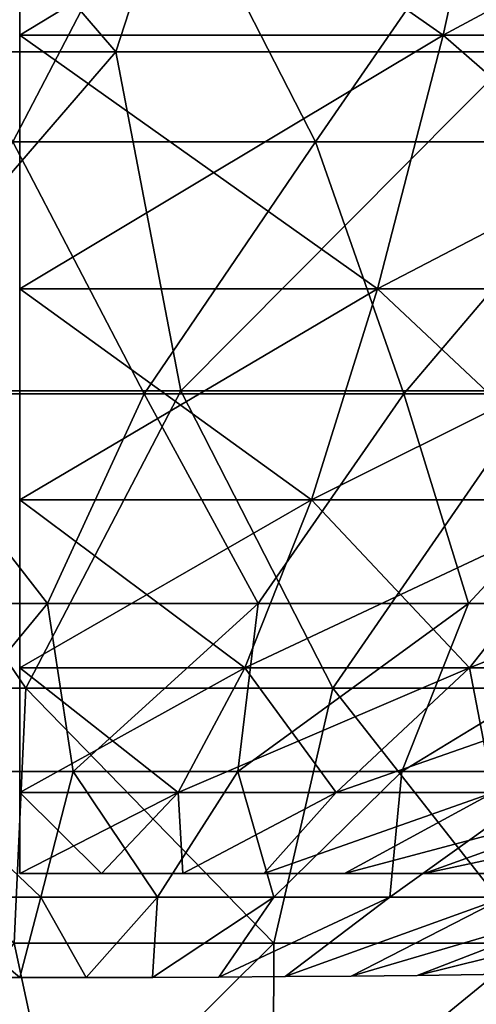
# Model space of a CAD drawing. Header units: millimetres. Extents: x -125 to 125, y 3898 to 4025.
# Tile 145 of 256: x 0 to 1.65, y 3902.08 to 3905.63. Entities that reach past the tile are written whole.
import ezdxf

# ---------------------------------------------------------------- set-up
doc = ezdxf.new("R2010")
doc.units = ezdxf.units.MM
doc.header["$LTSCALE"] = 2.2935
for name, color, linetype in [('14', 7, 'CONTINUOUS'), ('2', 7, 'CONTINUOUS'), ('3', 7, 'CONTINUOUS'), ('4', 7, 'CONTINUOUS'), ('5', 7, 'CONTINUOUS')]:
    doc.layers.add(name, color=color, linetype=linetype)

msp = doc.modelspace()

# ---------------------------------------------------------------- linework, layer by layer
at = {"layer": '14', "color": 18, "linetype": 'Continuous', "true_color": 0x090909}
for points in [[(0, 3906.6386, -31.9585), (1.7605, 3906.6386, -31.91), (0, 3905.5706, -27.7017), (0, 3906.6386, -31.9585)], [(0, 3905.5706, -27.7017), (1.7605, 3906.6386, -31.91), (1.526, 3905.5706, -27.6596), (0, 3905.5706, -27.7017)], [(1.7605, 3906.6386, 31.91), (0, 3906.6386, 31.9585), (1.526, 3905.5706, 27.6596), (1.7605, 3906.6386, 31.91)], [(1.526, 3905.5706, 27.6596), (0, 3906.6386, 31.9585), (0, 3905.5706, 27.7017), (1.526, 3905.5706, 27.6596)], [(1.7605, 3906.6386, -31.91), (3.5157, 3906.6386, -31.7646), (1.526, 3905.5706, -27.6596), (1.7605, 3906.6386, -31.91)], [(1.526, 3905.5706, -27.6596), (3.5157, 3906.6386, -31.7646), (3.0474, 3905.5706, -27.5336), (1.526, 3905.5706, -27.6596)], [(3.0474, 3905.5706, 27.5336), (1.7605, 3906.6386, 31.91), (1.526, 3905.5706, 27.6596), (3.0474, 3905.5706, 27.5336)], [(0, 3905.5706, -27.7017), (1.526, 3905.5706, -27.6596), (0, 3904.6557, -23.4094), (0, 3905.5706, -27.7017)], [(0, 3904.6557, -23.4094), (1.526, 3905.5706, -27.6596), (1.2896, 3904.6557, -23.3738), (0, 3904.6557, -23.4094)], [(1.526, 3905.5706, 27.6596), (0, 3905.5706, 27.7017), (1.2896, 3904.6557, 23.3738), (1.526, 3905.5706, 27.6596)], [(1.2896, 3904.6557, 23.3738), (0, 3905.5706, 27.7017), (0, 3904.6557, 23.4094), (1.2896, 3904.6557, 23.3738)], [(1.526, 3905.5706, -27.6596), (3.0474, 3905.5706, -27.5336), (1.2896, 3904.6557, -23.3738), (1.526, 3905.5706, -27.6596)], [(1.2896, 3904.6557, -23.3738), (3.0474, 3905.5706, -27.5336), (2.5752, 3904.6557, -23.2673), (1.2896, 3904.6557, -23.3738)], [(2.5752, 3904.6557, 23.2673), (1.526, 3905.5706, 27.6596), (1.2896, 3904.6557, 23.3738), (2.5752, 3904.6557, 23.2673)], [(3.0474, 3905.5706, 27.5336), (1.526, 3905.5706, 27.6596), (2.5752, 3904.6557, 23.2673), (3.0474, 3905.5706, 27.5336)], [(0, 3904.6557, -23.4094), (1.2896, 3904.6557, -23.3738), (0, 3903.8949, -19.087), (0, 3904.6557, -23.4094)], [(0, 3903.8949, -19.087), (1.2896, 3904.6557, -23.3738), (1.0515, 3903.8949, -19.0581), (0, 3903.8949, -19.087)], [(1.2896, 3904.6557, 23.3738), (0, 3904.6557, 23.4094), (1.0515, 3903.8949, 19.0581), (1.2896, 3904.6557, 23.3738)], [(1.0515, 3903.8949, 19.0581), (0, 3904.6557, 23.4094), (0, 3903.8949, 19.087), (1.0515, 3903.8949, 19.0581)], [(1.2896, 3904.6557, -23.3738), (2.5752, 3904.6557, -23.2673), (1.0515, 3903.8949, -19.0581), (1.2896, 3904.6557, -23.3738)], [(1.0515, 3903.8949, -19.0581), (2.5752, 3904.6557, -23.2673), (2.0997, 3903.8949, -18.9712), (1.0515, 3903.8949, -19.0581)], [(2.0997, 3903.8949, 18.9712), (1.2896, 3904.6557, 23.3738), (1.0515, 3903.8949, 19.0581), (2.0997, 3903.8949, 18.9712)], [(2.5752, 3904.6557, 23.2673), (1.2896, 3904.6557, 23.3738), (2.0997, 3903.8949, 18.9712), (2.5752, 3904.6557, 23.2673)], [(0, 3903.8949, -19.087), (1.0515, 3903.8949, -19.0581), (0, 3903.2893, -14.7403), (0, 3903.8949, -19.087)], [(0, 3903.2893, -14.7403), (1.0515, 3903.8949, -19.0581), (0.812, 3903.2893, -14.7179), (0, 3903.2893, -14.7403)], [(1.0515, 3903.8949, 19.0581), (0, 3903.8949, 19.087), (0.812, 3903.2893, 14.7179), (1.0515, 3903.8949, 19.0581)], [(0.812, 3903.2893, 14.7179), (0, 3903.8949, 19.087), (0, 3903.2893, 14.7403), (0.812, 3903.2893, 14.7179)], [(1.0515, 3903.8949, -19.0581), (2.0997, 3903.8949, -18.9712), (0.812, 3903.2893, -14.7179), (1.0515, 3903.8949, -19.0581)], [(0.812, 3903.2893, -14.7179), (2.0997, 3903.8949, -18.9712), (1.6216, 3903.2893, -14.6508), (0.812, 3903.2893, -14.7179)], [(1.6216, 3903.2893, 14.6508), (1.0515, 3903.8949, 19.0581), (0.812, 3903.2893, 14.7179), (1.6216, 3903.2893, 14.6508)], [(2.0997, 3903.8949, 18.9712), (1.0515, 3903.8949, 19.0581), (1.6216, 3903.2893, 14.6508), (2.0997, 3903.8949, 18.9712)], [(2.0997, 3903.8949, -18.9712), (3.1416, 3903.8949, -18.8267), (1.6216, 3903.2893, -14.6508), (2.0997, 3903.8949, -18.9712)], [(1.6216, 3903.2893, -14.6508), (3.1416, 3903.8949, -18.8267), (2.4262, 3903.2893, -14.5392), (1.6216, 3903.2893, -14.6508)], [(2.4262, 3903.2893, 14.5392), (2.0997, 3903.8949, 18.9712), (1.6216, 3903.2893, 14.6508), (2.4262, 3903.2893, 14.5392)], [(0, 3903.2893, -14.7403), (0.812, 3903.2893, -14.7179), (0, 3902.8397, -10.3746), (0, 3903.2893, -14.7403)], [(0, 3902.8397, -10.3746), (0.812, 3903.2893, -14.7179), (0.5715, 3902.8397, -10.3588), (0, 3902.8397, -10.3746)], [(0.812, 3903.2893, 14.7179), (0, 3903.2893, 14.7403), (0.5715, 3902.8397, 10.3588), (0.812, 3903.2893, 14.7179)], [(0.5715, 3902.8397, 10.3588), (0, 3903.2893, 14.7403), (0, 3902.8397, 10.3746), (0.5715, 3902.8397, 10.3588)], [(0.812, 3903.2893, -14.7179), (1.6216, 3903.2893, -14.6508), (0.5715, 3902.8397, -10.3588), (0.812, 3903.2893, -14.7179)], [(0.5715, 3902.8397, -10.3588), (1.6216, 3903.2893, -14.6508), (1.1413, 3902.8397, -10.3116), (0.5715, 3902.8397, -10.3588)], [(1.1413, 3902.8397, 10.3116), (0.812, 3903.2893, 14.7179), (0.5715, 3902.8397, 10.3588), (1.1413, 3902.8397, 10.3116)], [(1.6216, 3903.2893, 14.6508), (0.812, 3903.2893, 14.7179), (1.1413, 3902.8397, 10.3116), (1.6216, 3903.2893, 14.6508)], [(1.6216, 3903.2893, -14.6508), (2.4262, 3903.2893, -14.5392), (1.1413, 3902.8397, -10.3116), (1.6216, 3903.2893, -14.6508)], [(1.1413, 3902.8397, -10.3116), (2.4262, 3903.2893, -14.5392), (1.7076, 3902.8397, -10.2331), (1.1413, 3902.8397, -10.3116)], [(1.7076, 3902.8397, 10.2331), (1.6216, 3903.2893, 14.6508), (1.1413, 3902.8397, 10.3116), (1.7076, 3902.8397, 10.2331)], [(2.4262, 3903.2893, 14.5392), (1.6216, 3903.2893, 14.6508), (1.7076, 3902.8397, 10.2331), (2.4262, 3903.2893, 14.5392)], [(0, 3902.8397, -10.3746), (0.5715, 3902.8397, -10.3588), (0, 3902.5469, -6), (0, 3902.8397, -10.3746)], [(0, 3902.5469, -6), (0.5715, 3902.8397, -10.3588), (0.2944, 3902.5469, -5.9928), (0, 3902.5469, -6)], [(0.5715, 3902.8397, 10.3588), (0, 3902.8397, 10.3746), (0.2944, 3902.5469, 5.9928), (0.5715, 3902.8397, 10.3588)], [(0.2944, 3902.5469, 5.9928), (0, 3902.8397, 10.3746), (0, 3902.5469, 6), (0.2944, 3902.5469, 5.9928)], [(0.2944, 3902.5469, -5.9928), (0.5715, 3902.8397, -10.3588), (0.5881, 3902.5469, -5.9711), (0.2944, 3902.5469, -5.9928)], [(0.5881, 3902.5469, 5.9711), (0.5715, 3902.8397, 10.3588), (0.2944, 3902.5469, 5.9928), (0.5881, 3902.5469, 5.9711)], [(0.5715, 3902.8397, -10.3588), (1.1413, 3902.8397, -10.3116), (0.5881, 3902.5469, -5.9711), (0.5715, 3902.8397, -10.3588)], [(1.1413, 3902.8397, 10.3116), (0.5715, 3902.8397, 10.3588), (0.5881, 3902.5469, 5.9711), (1.1413, 3902.8397, 10.3116)], [(0.5881, 3902.5469, -5.9711), (1.1413, 3902.8397, -10.3116), (0.8804, 3902.5469, -5.9351), (0.5881, 3902.5469, -5.9711)], [(0.8804, 3902.5469, 5.9351), (1.1413, 3902.8397, 10.3116), (0.5881, 3902.5469, 5.9711), (0.8804, 3902.5469, 5.9351)], [(1.1413, 3902.8397, -10.3116), (1.7076, 3902.8397, -10.2331), (0.8804, 3902.5469, -5.9351), (1.1413, 3902.8397, -10.3116)], [(0.8804, 3902.5469, -5.9351), (1.7076, 3902.8397, -10.2331), (1.1705, 3902.5469, -5.8847), (0.8804, 3902.5469, -5.9351)], [(1.7076, 3902.8397, 10.2331), (1.1413, 3902.8397, 10.3116), (0.8804, 3902.5469, 5.9351), (1.7076, 3902.8397, 10.2331)], [(1.1705, 3902.5469, 5.8847), (1.7076, 3902.8397, 10.2331), (0.8804, 3902.5469, 5.9351), (1.1705, 3902.5469, 5.8847)], [(1.7076, 3902.8397, -10.2331), (2.2687, 3902.8397, -10.1235), (1.1705, 3902.5469, -5.8847), (1.7076, 3902.8397, -10.2331)], [(1.1705, 3902.5469, -5.8847), (2.2687, 3902.8397, -10.1235), (1.4579, 3902.5469, -5.8202), (1.1705, 3902.5469, -5.8847)], [(2.2687, 3902.8397, 10.1235), (1.7076, 3902.8397, 10.2331), (1.1705, 3902.5469, 5.8847), (2.2687, 3902.8397, 10.1235)], [(1.4579, 3902.5469, 5.8202), (2.2687, 3902.8397, 10.1235), (1.1705, 3902.5469, 5.8847), (1.4579, 3902.5469, 5.8202)], [(2.2687, 3902.8397, -10.1235), (2.823, 3902.8397, -9.9831), (1.4579, 3902.5469, -5.8202), (2.2687, 3902.8397, -10.1235)], [(1.4579, 3902.5469, -5.8202), (2.823, 3902.8397, -9.9831), (1.7417, 3902.5469, -5.7416), (1.4579, 3902.5469, -5.8202)], [(2.823, 3902.8397, 9.9831), (2.2687, 3902.8397, 10.1235), (1.4579, 3902.5469, 5.8202), (2.823, 3902.8397, 9.9831)], [(1.7417, 3902.5469, 5.7416), (2.823, 3902.8397, 9.9831), (1.4579, 3902.5469, 5.8202), (1.7417, 3902.5469, 5.7416)]]:
    msp.add_3dface(points, dxfattribs=at)
at = {"layer": '2', "color": 36, "linetype": 'Continuous', "true_color": 0x833d1e}
for points in [[(0.3466, 3905.5104, 36.703), (-0.8335, 3906.8825, 40.8969), (-1.1032, 3905.5104, 36.688), (0.3466, 3905.5104, 36.703)], [(0.7925, 3906.8825, 40.8978), (-0.8335, 3906.8825, 40.8969), (0.3466, 3905.5104, 36.703), (0.7925, 3906.8825, 40.8978)], [(1.796, 3905.5104, 36.6607), (0.7925, 3906.8825, 40.8978), (0.3466, 3905.5104, 36.703), (1.796, 3905.5104, 36.6607)], [(2.4174, 3906.8825, 40.8339), (0.7925, 3906.8825, 40.8978), (1.796, 3905.5104, 36.6607), (2.4174, 3906.8825, 40.8339)], [(0.3466, 3905.5104, 36.703), (-1.1032, 3905.5104, 36.688), (-0.7083, 3904.2876, 32.4502), (0.3466, 3905.5104, 36.703)], [(0.5808, 3904.2876, 32.4527), (0.3466, 3905.5104, 36.703), (-0.7083, 3904.2876, 32.4502), (0.5808, 3904.2876, 32.4527)], [(1.796, 3905.5104, 36.6607), (0.3466, 3905.5104, 36.703), (0.5808, 3904.2876, 32.4527), (1.796, 3905.5104, 36.6607)], [(1.8689, 3904.2876, 32.4041), (1.796, 3905.5104, 36.6607), (0.5808, 3904.2876, 32.4527), (1.8689, 3904.2876, 32.4041)], [(0.0224, 3903.2157, 28.1707), (-0.7083, 3904.2876, 32.4502), (-1.0842, 3903.2157, 28.1498), (0.0224, 3903.2157, 28.1707)], [(0.5808, 3904.2876, 32.4527), (-0.7083, 3904.2876, 32.4502), (0.0224, 3903.2157, 28.1707), (0.5808, 3904.2876, 32.4527)], [(1.1289, 3903.2157, 28.1481), (0.5808, 3904.2876, 32.4527), (0.0224, 3903.2157, 28.1707), (1.1289, 3903.2157, 28.1481)], [(1.8689, 3904.2876, 32.4041), (0.5808, 3904.2876, 32.4527), (1.1289, 3903.2157, 28.1481), (1.8689, 3904.2876, 32.4041)], [(2.2337, 3903.2157, 28.082), (1.8689, 3904.2876, 32.4041), (1.1289, 3903.2157, 28.1481), (2.2337, 3903.2157, 28.082)], [(0.0224, 3903.2157, 28.1707), (-1.0842, 3903.2157, 28.1498), (-0.0198, 3902.296, 23.8482), (0.0224, 3903.2157, 28.1707)], [(0.916, 3902.296, 23.8306), (0.0224, 3903.2157, 28.1707), (-0.0198, 3902.296, 23.8482), (0.916, 3902.296, 23.8306)], [(1.1289, 3903.2157, 28.1481), (0.0224, 3903.2157, 28.1707), (0.916, 3902.296, 23.8306), (1.1289, 3903.2157, 28.1481)], [(1.8504, 3902.296, 23.7763), (1.1289, 3903.2157, 28.1481), (0.916, 3902.296, 23.8306), (1.8504, 3902.296, 23.7763)], [(2.2337, 3903.2157, 28.082), (1.1289, 3903.2157, 28.1481), (1.8504, 3902.296, 23.7763), (2.2337, 3903.2157, 28.082)], [(0.1446, 3901.5297, 19.4954), (-0.0198, 3902.296, 23.8482), (-0.6245, 3901.5297, 19.4859), (0.1446, 3901.5297, 19.4954)], [(0.916, 3902.296, 23.8306), (-0.0198, 3902.296, 23.8482), (0.1446, 3901.5297, 19.4954), (0.916, 3902.296, 23.8306)], [(0.9135, 3901.5297, 19.4745), (0.916, 3902.296, 23.8306), (0.1446, 3901.5297, 19.4954), (0.9135, 3901.5297, 19.4745)], [(1.8504, 3902.296, 23.7763), (0.916, 3902.296, 23.8306), (0.9135, 3901.5297, 19.4745), (1.8504, 3902.296, 23.7763)], [(1.6809, 3901.5297, 19.4233), (1.8504, 3902.296, 23.7763), (0.9135, 3901.5297, 19.4745), (1.6809, 3901.5297, 19.4233)]]:
    msp.add_3dface(points, dxfattribs=at)
at = {"layer": '3', "color": 36, "linetype": 'Continuous', "true_color": 0x833d1e}
for points in [[(0.3466, 3905.5104, -36.703), (-1.1032, 3905.5104, -36.688), (-0.8335, 3906.8825, -40.8969), (0.3466, 3905.5104, -36.703)], [(0.7925, 3906.8825, -40.8978), (0.3466, 3905.5104, -36.703), (-0.8335, 3906.8825, -40.8969), (0.7925, 3906.8825, -40.8978)], [(1.796, 3905.5104, -36.6607), (0.3466, 3905.5104, -36.703), (0.7925, 3906.8825, -40.8978), (1.796, 3905.5104, -36.6607)], [(2.4174, 3906.8825, -40.8339), (1.796, 3905.5104, -36.6607), (0.7925, 3906.8825, -40.8978), (2.4174, 3906.8825, -40.8339)], [(0.3466, 3905.5104, -36.703), (-0.7083, 3904.2876, -32.4502), (-1.1032, 3905.5104, -36.688), (0.3466, 3905.5104, -36.703)], [(0.5808, 3904.2876, -32.4527), (-0.7083, 3904.2876, -32.4502), (0.3466, 3905.5104, -36.703), (0.5808, 3904.2876, -32.4527)], [(1.796, 3905.5104, -36.6607), (0.5808, 3904.2876, -32.4527), (0.3466, 3905.5104, -36.703), (1.796, 3905.5104, -36.6607)], [(1.8689, 3904.2876, -32.4041), (0.5808, 3904.2876, -32.4527), (1.796, 3905.5104, -36.6607), (1.8689, 3904.2876, -32.4041)], [(0.0224, 3903.2157, -28.1707), (-1.0842, 3903.2157, -28.1498), (-0.7083, 3904.2876, -32.4502), (0.0224, 3903.2157, -28.1707)], [(0.5808, 3904.2876, -32.4527), (0.0224, 3903.2157, -28.1707), (-0.7083, 3904.2876, -32.4502), (0.5808, 3904.2876, -32.4527)], [(1.1289, 3903.2157, -28.1481), (0.0224, 3903.2157, -28.1707), (0.5808, 3904.2876, -32.4527), (1.1289, 3903.2157, -28.1481)], [(1.8689, 3904.2876, -32.4041), (1.1289, 3903.2157, -28.1481), (0.5808, 3904.2876, -32.4527), (1.8689, 3904.2876, -32.4041)], [(2.2337, 3903.2157, -28.082), (1.1289, 3903.2157, -28.1481), (1.8689, 3904.2876, -32.4041), (2.2337, 3903.2157, -28.082)], [(0.0224, 3903.2157, -28.1707), (-0.0198, 3902.296, -23.8482), (-1.0842, 3903.2157, -28.1498), (0.0224, 3903.2157, -28.1707)], [(0.916, 3902.296, -23.8306), (-0.0198, 3902.296, -23.8482), (0.0224, 3903.2157, -28.1707), (0.916, 3902.296, -23.8306)], [(1.1289, 3903.2157, -28.1481), (0.916, 3902.296, -23.8306), (0.0224, 3903.2157, -28.1707), (1.1289, 3903.2157, -28.1481)], [(1.8504, 3902.296, -23.7763), (0.916, 3902.296, -23.8306), (1.1289, 3903.2157, -28.1481), (1.8504, 3902.296, -23.7763)], [(2.2337, 3903.2157, -28.082), (1.8504, 3902.296, -23.7763), (1.1289, 3903.2157, -28.1481), (2.2337, 3903.2157, -28.082)], [(0.1446, 3901.5297, -19.4954), (-0.6245, 3901.5297, -19.4859), (-0.0198, 3902.296, -23.8482), (0.1446, 3901.5297, -19.4954)], [(0.916, 3902.296, -23.8306), (0.1446, 3901.5297, -19.4954), (-0.0198, 3902.296, -23.8482), (0.916, 3902.296, -23.8306)], [(0.9135, 3901.5297, -19.4745), (0.1446, 3901.5297, -19.4954), (0.916, 3902.296, -23.8306), (0.9135, 3901.5297, -19.4745)], [(1.6809, 3901.5297, -19.4233), (0.9135, 3901.5297, -19.4745), (1.8504, 3902.296, -23.7763), (1.6809, 3901.5297, -19.4233)], [(1.8504, 3902.296, -23.7763), (0.9135, 3901.5297, -19.4745), (0.916, 3902.296, -23.8306), (1.8504, 3902.296, -23.7763)]]:
    msp.add_3dface(points, dxfattribs=at)
at = {"layer": '4', "color": 36, "linetype": 'Continuous', "true_color": 0x833d1e}
for points in [[(0.5251, 3906.2423, -32.0209), (-0.7456, 3906.2423, -32.0165), (-0.0245, 3905.1851, -27.8097), (0.5251, 3906.2423, -32.0209)], [(1.0667, 3905.1851, -27.7892), (0.5251, 3906.2423, -32.0209), (-0.0245, 3905.1851, -27.8097), (1.0667, 3905.1851, -27.7892)], [(1.7949, 3906.2423, -31.9749), (0.5251, 3906.2423, -32.0209), (1.0667, 3905.1851, -27.7892), (1.7949, 3906.2423, -31.9749)], [(2.1563, 3905.1851, -27.726), (1.7949, 3906.2423, -31.9749), (1.0667, 3905.1851, -27.7892), (2.1563, 3905.1851, -27.726)], [(0.4489, 3904.2774, -23.5552), (-0.0245, 3905.1851, -27.8097), (-0.4875, 3904.2774, -23.5544), (0.4489, 3904.2774, -23.5552)], [(1.0667, 3905.1851, -27.7892), (-0.0245, 3905.1851, -27.8097), (0.4489, 3904.2774, -23.5552), (1.0667, 3905.1851, -27.7892)], [(1.3845, 3904.2774, -23.5187), (1.0667, 3905.1851, -27.7892), (0.4489, 3904.2774, -23.5552), (1.3845, 3904.2774, -23.5187)], [(2.1563, 3905.1851, -27.726), (1.0667, 3905.1851, -27.7892), (1.3845, 3904.2774, -23.5187), (2.1563, 3905.1851, -27.726)], [(2.3179, 3904.2774, -23.4451), (2.1563, 3905.1851, -27.726), (1.3845, 3904.2774, -23.5187), (2.3179, 3904.2774, -23.4451)], [(0.1, 3903.5204, -19.2795), (-0.4875, 3904.2774, -23.5544), (-0.6595, 3903.5204, -19.2685), (0.1, 3903.5204, -19.2795)], [(0.4489, 3904.2774, -23.5552), (-0.4875, 3904.2774, -23.5544), (0.1, 3903.5204, -19.2795), (0.4489, 3904.2774, -23.5552)], [(0.8593, 3903.5204, -19.2606), (0.4489, 3904.2774, -23.5552), (0.1, 3903.5204, -19.2795), (0.8593, 3903.5204, -19.2606)], [(1.3845, 3904.2774, -23.5187), (0.4489, 3904.2774, -23.5552), (0.8593, 3903.5204, -19.2606), (1.3845, 3904.2774, -23.5187)], [(1.6173, 3903.5204, -19.2118), (1.3845, 3904.2774, -23.5187), (0.8593, 3903.5204, -19.2606), (1.6173, 3903.5204, -19.2118)], [(2.3179, 3904.2774, -23.4451), (1.3845, 3904.2774, -23.5187), (1.6173, 3903.5204, -19.2118), (2.3179, 3904.2774, -23.4451)], [(2.3728, 3903.5204, -19.1332), (2.3179, 3904.2774, -23.4451), (1.6173, 3903.5204, -19.2118), (2.3728, 3903.5204, -19.1332)], [(0.1, 3903.5204, -19.2795), (-0.6595, 3903.5204, -19.2685), (-0.3996, 3902.9151, -14.9707), (0.1, 3903.5204, -19.2795)], [(0.1933, 3902.9151, -14.9748), (0.1, 3903.5204, -19.2795), (-0.3996, 3902.9151, -14.9707), (0.1933, 3902.9151, -14.9748)], [(0.8593, 3903.5204, -19.2606), (0.1, 3903.5204, -19.2795), (0.1933, 3902.9151, -14.9748), (0.8593, 3903.5204, -19.2606)], [(0.7859, 3902.9151, -14.9554), (0.8593, 3903.5204, -19.2606), (0.1933, 3902.9151, -14.9748), (0.7859, 3902.9151, -14.9554)], [(1.6173, 3903.5204, -19.2118), (0.8593, 3903.5204, -19.2606), (0.7859, 3902.9151, -14.9554), (1.6173, 3903.5204, -19.2118)], [(1.3772, 3902.9151, -14.9126), (1.6173, 3903.5204, -19.2118), (0.7859, 3902.9151, -14.9554), (1.3772, 3902.9151, -14.9126)], [(2.3728, 3903.5204, -19.1332), (1.6173, 3903.5204, -19.2118), (1.3772, 3902.9151, -14.9126), (2.3728, 3903.5204, -19.1332)], [(1.9664, 3902.9151, -14.8464), (2.3728, 3903.5204, -19.1332), (1.3772, 3902.9151, -14.9126), (1.9664, 3902.9151, -14.8464)], [(0.1933, 3902.9151, -14.9748), (-0.3996, 3902.9151, -14.9707), (0.0766, 3902.4622, -10.6533), (0.1933, 3902.9151, -14.9748)], [(0.0766, 3902.4622, -10.6533), (-0.3996, 3902.9151, -14.9707), (-0.3436, 3902.4622, -10.6481), (0.0766, 3902.4622, -10.6533)], [(0.4967, 3902.4622, -10.642), (0.1933, 3902.9151, -14.9748), (0.0766, 3902.4622, -10.6533), (0.4967, 3902.4622, -10.642)], [(0.7859, 3902.9151, -14.9554), (0.1933, 3902.9151, -14.9748), (0.4967, 3902.4622, -10.642), (0.7859, 3902.9151, -14.9554)], [(0.916, 3902.4622, -10.6142), (0.7859, 3902.9151, -14.9554), (0.4967, 3902.4622, -10.642), (0.916, 3902.4622, -10.6142)], [(1.3772, 3902.9151, -14.9126), (0.7859, 3902.9151, -14.9554), (0.916, 3902.4622, -10.6142), (1.3772, 3902.9151, -14.9126)], [(1.3339, 3902.4622, -10.5698), (1.3772, 3902.9151, -14.9126), (0.916, 3902.4622, -10.6142), (1.3339, 3902.4622, -10.5698)], [(1.9664, 3902.9151, -14.8464), (1.3772, 3902.9151, -14.9126), (1.3339, 3902.4622, -10.5698), (1.9664, 3902.9151, -14.8464)], [(1.7498, 3902.4622, -10.5089), (1.9664, 3902.9151, -14.8464), (1.3339, 3902.4622, -10.5698), (1.7498, 3902.4622, -10.5089)], [(0.0766, 3902.4622, -10.6533), (-0.3436, 3902.4622, -10.6481), (0, 3902.1719, -6.5), (0.0766, 3902.4622, -10.6533)], [(0, 3902.1719, -6.5), (-0.3436, 3902.4622, -10.6481), (-0.2127, 3902.1719, -6.4965), (0, 3902.1719, -6.5)], [(0.2396, 3902.1721, -6.5), (0.0766, 3902.4622, -10.6533), (0, 3902.1719, -6.5), (0.2396, 3902.1721, -6.5)], [(0.4967, 3902.4622, -10.642), (0.0766, 3902.4622, -10.6533), (0.2396, 3902.1721, -6.5), (0.4967, 3902.4622, -10.642)], [(0.4789, 3902.1728, -6.5), (0.4967, 3902.4622, -10.642), (0.2396, 3902.1721, -6.5), (0.4789, 3902.1728, -6.5)], [(0.916, 3902.4622, -10.6142), (0.4967, 3902.4622, -10.642), (0.4789, 3902.1728, -6.5), (0.916, 3902.4622, -10.6142)], [(0.7179, 3902.174, -6.5), (0.916, 3902.4622, -10.6142), (0.4789, 3902.1728, -6.5), (0.7179, 3902.174, -6.5)], [(1.3339, 3902.4622, -10.5698), (0.916, 3902.4622, -10.6142), (0.7179, 3902.174, -6.5), (1.3339, 3902.4622, -10.5698)], [(0.9567, 3902.1756, -6.5), (1.3339, 3902.4622, -10.5698), (0.7179, 3902.174, -6.5), (0.9567, 3902.1756, -6.5)], [(1.7498, 3902.4622, -10.5089), (1.3339, 3902.4622, -10.5698), (0.9567, 3902.1756, -6.5), (1.7498, 3902.4622, -10.5089)], [(1.195, 3902.1777, -6.5), (1.7498, 3902.4622, -10.5089), (0.9567, 3902.1756, -6.5), (1.195, 3902.1777, -6.5)], [(2.1629, 3902.4622, -10.4318), (1.7498, 3902.4622, -10.5089), (1.195, 3902.1777, -6.5), (2.1629, 3902.4622, -10.4318)], [(1.4329, 3902.1802, -6.5), (2.1629, 3902.4622, -10.4318), (1.195, 3902.1777, -6.5), (1.4329, 3902.1802, -6.5)], [(2.5726, 3902.4622, -10.3383), (2.1629, 3902.4622, -10.4318), (1.4329, 3902.1802, -6.5), (2.5726, 3902.4622, -10.3383)], [(1.6704, 3902.1832, -6.5), (2.5726, 3902.4622, -10.3383), (1.4329, 3902.1802, -6.5), (1.6704, 3902.1832, -6.5)]]:
    msp.add_3dface(points, dxfattribs=at)
at = {"layer": '5', "color": 36, "linetype": 'Continuous', "true_color": 0x833d1e}
for points in [[(0.5251, 3906.2423, 32.0209), (-0.0245, 3905.1851, 27.8097), (-0.7456, 3906.2423, 32.0165), (0.5251, 3906.2423, 32.0209)], [(1.0667, 3905.1851, 27.7892), (-0.0245, 3905.1851, 27.8097), (0.5251, 3906.2423, 32.0209), (1.0667, 3905.1851, 27.7892)], [(1.7949, 3906.2423, 31.9749), (1.0667, 3905.1851, 27.7892), (0.5251, 3906.2423, 32.0209), (1.7949, 3906.2423, 31.9749)], [(2.1563, 3905.1851, 27.726), (1.0667, 3905.1851, 27.7892), (1.7949, 3906.2423, 31.9749), (2.1563, 3905.1851, 27.726)], [(0.4489, 3904.2774, 23.5552), (-0.4875, 3904.2774, 23.5544), (-0.0245, 3905.1851, 27.8097), (0.4489, 3904.2774, 23.5552)], [(1.0667, 3905.1851, 27.7892), (0.4489, 3904.2774, 23.5552), (-0.0245, 3905.1851, 27.8097), (1.0667, 3905.1851, 27.7892)], [(1.3845, 3904.2774, 23.5187), (0.4489, 3904.2774, 23.5552), (1.0667, 3905.1851, 27.7892), (1.3845, 3904.2774, 23.5187)], [(2.1563, 3905.1851, 27.726), (1.3845, 3904.2774, 23.5187), (1.0667, 3905.1851, 27.7892), (2.1563, 3905.1851, 27.726)], [(2.3179, 3904.2774, 23.4451), (1.3845, 3904.2774, 23.5187), (2.1563, 3905.1851, 27.726), (2.3179, 3904.2774, 23.4451)], [(0.1, 3903.5204, 19.2795), (-0.6595, 3903.5204, 19.2685), (-0.4875, 3904.2774, 23.5544), (0.1, 3903.5204, 19.2795)], [(0.4489, 3904.2774, 23.5552), (0.1, 3903.5204, 19.2795), (-0.4875, 3904.2774, 23.5544), (0.4489, 3904.2774, 23.5552)], [(0.8593, 3903.5204, 19.2606), (0.1, 3903.5204, 19.2795), (0.4489, 3904.2774, 23.5552), (0.8593, 3903.5204, 19.2606)], [(1.3845, 3904.2774, 23.5187), (0.8593, 3903.5204, 19.2606), (0.4489, 3904.2774, 23.5552), (1.3845, 3904.2774, 23.5187)], [(1.6173, 3903.5204, 19.2118), (0.8593, 3903.5204, 19.2606), (1.3845, 3904.2774, 23.5187), (1.6173, 3903.5204, 19.2118)], [(2.3179, 3904.2774, 23.4451), (1.6173, 3903.5204, 19.2118), (1.3845, 3904.2774, 23.5187), (2.3179, 3904.2774, 23.4451)], [(2.3728, 3903.5204, 19.1332), (1.6173, 3903.5204, 19.2118), (2.3179, 3904.2774, 23.4451), (2.3728, 3903.5204, 19.1332)], [(0.1, 3903.5204, 19.2795), (-0.3996, 3902.9151, 14.9707), (-0.6595, 3903.5204, 19.2685), (0.1, 3903.5204, 19.2795)], [(0.1933, 3902.9151, 14.9748), (-0.3996, 3902.9151, 14.9707), (0.1, 3903.5204, 19.2795), (0.1933, 3902.9151, 14.9748)], [(0.8593, 3903.5204, 19.2606), (0.1933, 3902.9151, 14.9748), (0.1, 3903.5204, 19.2795), (0.8593, 3903.5204, 19.2606)], [(0.7859, 3902.9151, 14.9554), (0.1933, 3902.9151, 14.9748), (0.8593, 3903.5204, 19.2606), (0.7859, 3902.9151, 14.9554)], [(1.3772, 3902.9151, 14.9126), (0.7859, 3902.9151, 14.9554), (1.6173, 3903.5204, 19.2118), (1.3772, 3902.9151, 14.9126)], [(1.6173, 3903.5204, 19.2118), (0.7859, 3902.9151, 14.9554), (0.8593, 3903.5204, 19.2606), (1.6173, 3903.5204, 19.2118)], [(1.9664, 3902.9151, 14.8464), (1.3772, 3902.9151, 14.9126), (2.3728, 3903.5204, 19.1332), (1.9664, 3902.9151, 14.8464)], [(2.3728, 3903.5204, 19.1332), (1.3772, 3902.9151, 14.9126), (1.6173, 3903.5204, 19.2118), (2.3728, 3903.5204, 19.1332)], [(0.0766, 3902.4622, 10.6533), (-0.3436, 3902.4622, 10.6481), (-0.3996, 3902.9151, 14.9707), (0.0766, 3902.4622, 10.6533)], [(0.1933, 3902.9151, 14.9748), (0.0766, 3902.4622, 10.6533), (-0.3996, 3902.9151, 14.9707), (0.1933, 3902.9151, 14.9748)], [(0.4967, 3902.4622, 10.642), (0.0766, 3902.4622, 10.6533), (0.1933, 3902.9151, 14.9748), (0.4967, 3902.4622, 10.642)], [(0.7859, 3902.9151, 14.9554), (0.4967, 3902.4622, 10.642), (0.1933, 3902.9151, 14.9748), (0.7859, 3902.9151, 14.9554)], [(0.916, 3902.4622, 10.6142), (0.4967, 3902.4622, 10.642), (0.7859, 3902.9151, 14.9554), (0.916, 3902.4622, 10.6142)], [(1.3772, 3902.9151, 14.9126), (0.916, 3902.4622, 10.6142), (0.7859, 3902.9151, 14.9554), (1.3772, 3902.9151, 14.9126)], [(1.3339, 3902.4622, 10.5698), (0.916, 3902.4622, 10.6142), (1.3772, 3902.9151, 14.9126), (1.3339, 3902.4622, 10.5698)], [(1.7498, 3902.4622, 10.5089), (1.3339, 3902.4622, 10.5698), (1.9664, 3902.9151, 14.8464), (1.7498, 3902.4622, 10.5089)], [(1.9664, 3902.9151, 14.8464), (1.3339, 3902.4622, 10.5698), (1.3772, 3902.9151, 14.9126), (1.9664, 3902.9151, 14.8464)], [(0, 3902.1719, 6.5), (-0.2127, 3902.1719, 6.4965), (-0.3436, 3902.4622, 10.6481), (0, 3902.1719, 6.5)], [(0.0766, 3902.4622, 10.6533), (0, 3902.1719, 6.5), (-0.3436, 3902.4622, 10.6481), (0.0766, 3902.4622, 10.6533)], [(0.2396, 3902.1721, 6.5), (0, 3902.1719, 6.5), (0.0766, 3902.4622, 10.6533), (0.2396, 3902.1721, 6.5)], [(0.4967, 3902.4622, 10.642), (0.2396, 3902.1721, 6.5), (0.0766, 3902.4622, 10.6533), (0.4967, 3902.4622, 10.642)], [(0.4789, 3902.1728, 6.5), (0.2396, 3902.1721, 6.5), (0.4967, 3902.4622, 10.642), (0.4789, 3902.1728, 6.5)], [(0.7179, 3902.174, 6.5), (0.4789, 3902.1728, 6.5), (0.916, 3902.4622, 10.6142), (0.7179, 3902.174, 6.5)], [(0.916, 3902.4622, 10.6142), (0.4789, 3902.1728, 6.5), (0.4967, 3902.4622, 10.642), (0.916, 3902.4622, 10.6142)], [(0.9567, 3902.1756, 6.5), (0.7179, 3902.174, 6.5), (1.3339, 3902.4622, 10.5698), (0.9567, 3902.1756, 6.5)], [(1.3339, 3902.4622, 10.5698), (0.7179, 3902.174, 6.5), (0.916, 3902.4622, 10.6142), (1.3339, 3902.4622, 10.5698)], [(1.195, 3902.1777, 6.5), (0.9567, 3902.1756, 6.5), (1.7498, 3902.4622, 10.5089), (1.195, 3902.1777, 6.5)], [(1.7498, 3902.4622, 10.5089), (0.9567, 3902.1756, 6.5), (1.3339, 3902.4622, 10.5698), (1.7498, 3902.4622, 10.5089)], [(1.4329, 3902.1802, 6.5), (1.195, 3902.1777, 6.5), (2.1629, 3902.4622, 10.4318), (1.4329, 3902.1802, 6.5)], [(2.1629, 3902.4622, 10.4318), (1.195, 3902.1777, 6.5), (1.7498, 3902.4622, 10.5089), (2.1629, 3902.4622, 10.4318)], [(1.6704, 3902.1832, 6.5), (1.4329, 3902.1802, 6.5), (2.5726, 3902.4622, 10.3383), (1.6704, 3902.1832, 6.5)], [(2.5726, 3902.4622, 10.3383), (1.4329, 3902.1802, 6.5), (2.1629, 3902.4622, 10.4318), (2.5726, 3902.4622, 10.3383)]]:
    msp.add_3dface(points, dxfattribs=at)

doc.saveas('drawing.dxf')
